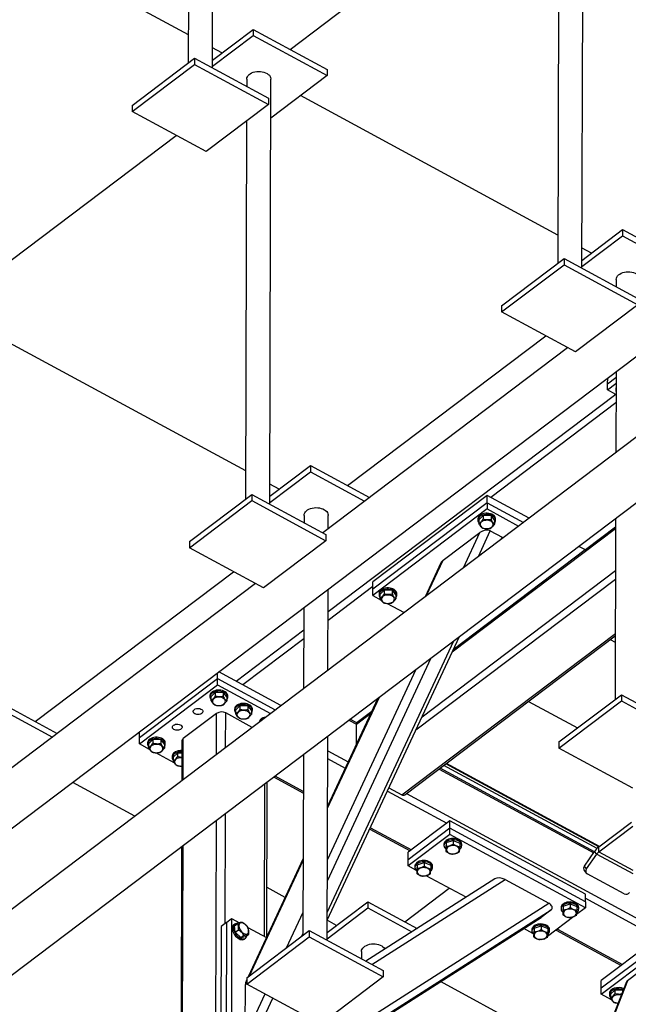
# Model space of a CAD drawing. Header units: millimetres. Extents: x 0 to 841, y 0 to 594.
# Tile 109 of 190: x 633 to 655, y 287 to 322. Entities that reach past the tile are written whole.
import ezdxf

# ---------------------------------------------------------------- set-up
doc = ezdxf.new("R2010")
doc.units = ezdxf.units.MM
doc.layers.add('TRAIT-FORT', color=4, linetype='Continuous', lineweight=25)

msp = doc.modelspace()

# ---------------------------------------------------------------- linework, layer by layer
at = {"layer": 'TRAIT-FORT', "color": 4, "linetype": 'Continuous', "lineweight": 25}
for p, q in [((615.57, 279.961), (731.293, 367.381)), ((734.146, 366.677), (618.422, 279.257)), ((619.542, 277.775), (735.265, 365.195)), ((639.345, 335.159), (639.306, 320.281)), ((640.162, 320.105), (640.202, 335.157)), ((652.44, 328.064), (652.401, 313.186)), ((653.258, 313.01), (653.297, 328.062)), ((642.913, 320.761), (651.593, 327.319)), ((639.308, 321.279), (630.189, 326.22)), ((640.162, 320.163), (641.602, 321.251)), ((640.163, 320.383), (641.603, 321.471)), ((641.603, 321.471), (641.602, 321.251)), ((641.602, 321.251), (644.222, 319.832)), ((641.603, 321.471), (644.222, 320.052)), ((640.497, 320.635), (640.164, 320.815)), ((637.314, 318.558), (639.527, 320.229)), ((637.315, 318.777), (639.527, 320.449)), ((639.527, 320.449), (639.527, 320.229)), ((639.527, 320.449), (642.146, 319.03)), ((639.527, 320.229), (642.146, 318.81)), ((644.222, 320.052), (644.222, 319.832)), ((641.377, 319.707), (641.376, 319.447)), ((642.195, 304.653), (642.234, 319.705)), ((644.222, 319.832), (642.231, 318.328)), ((642.146, 318.81), (639.933, 317.139)), ((642.146, 319.03), (642.146, 318.81)), ((652.404, 314.184), (643.285, 319.125)), ((637.315, 318.777), (637.314, 318.558)), ((639.933, 317.139), (637.314, 318.558)), ((641.373, 318.226), (641.338, 304.829)), ((631.85, 312.404), (638.876, 317.712)), ((653.258, 313.288), (654.698, 314.376)), ((654.698, 314.376), (654.698, 314.156)), ((654.698, 314.376), (656.786, 313.245)), ((653.258, 313.068), (654.698, 314.156)), ((654.698, 314.156), (656.617, 313.117)), ((653.592, 313.54), (653.26, 313.72)), ((650.41, 311.682), (652.623, 313.354)), ((652.623, 313.354), (652.622, 313.134)), ((652.623, 313.354), (655.242, 311.935)), ((650.41, 311.463), (652.622, 313.134)), ((652.622, 313.134), (655.241, 311.715)), ((654.472, 312.612), (654.472, 312.352)), ((650.41, 311.682), (650.41, 311.463)), ((655.241, 311.715), (653.029, 310.044)), ((653.029, 310.044), (650.41, 311.463)), ((641.341, 305.827), (632.222, 310.767)), ((644.945, 305.309), (651.971, 310.617)), ((652.749, 310.195), (644.068, 303.637)), ((654.167, 308.917), (654.463, 309.14)), ((654.167, 308.917), (654.168, 309.118)), ((654.464, 309.342), (654.456, 306.478)), ((654.167, 308.697), (654.463, 308.921)), ((654.167, 308.697), (654.167, 308.917)), ((654.462, 308.537), (654.167, 308.697)), ((654.456, 308.729), (654.456, 308.685)), ((654.457, 308.539), (644.258, 300.834)), ((654.461, 308.241), (650.029, 304.893)), ((642.195, 304.931), (643.635, 306.019)), ((643.635, 306.019), (643.635, 305.799)), ((643.635, 306.019), (645.723, 304.888)), ((642.195, 304.711), (643.635, 305.799)), ((643.635, 305.799), (645.554, 304.759)), ((642.529, 305.183), (642.197, 305.363)), ((639.347, 303.325), (641.56, 304.997)), ((641.56, 304.997), (641.559, 304.777)), ((641.56, 304.997), (644.179, 303.578)), ((649.898, 304.964), (645.842, 301.899)), ((649.897, 304.7), (649.898, 304.964)), ((651.385, 304.158), (649.898, 304.964)), ((639.347, 303.106), (641.559, 304.777)), ((641.559, 304.777), (644.178, 303.358)), ((649.897, 304.7), (645.841, 301.636)), ((649.897, 304.7), (649.897, 304.481)), ((649.897, 304.7), (651.182, 304.004)), ((643.409, 304.255), (643.409, 303.995)), ((644.265, 303.786), (644.267, 304.253)), ((649.897, 304.481), (645.84, 301.416)), ((649.602, 304.096), (649.755, 304.246)), ((649.755, 304.246), (649.755, 304.114)), ((650.035, 304.236), (649.755, 304.246)), ((649.897, 304.481), (651.012, 303.876)), ((650.035, 304.236), (650.035, 304.104)), ((650.035, 304.236), (650.162, 304.076)), ((649.568, 304.131), (649.568, 304.087)), ((649.602, 304.096), (649.602, 303.964)), ((650.162, 304.076), (650.162, 303.944)), ((650.196, 304.085), (650.196, 304.129)), ((654.449, 303.839), (653.377, 303.029)), ((654.45, 304.146), (654.433, 297.734)), ((644.179, 303.578), (644.178, 303.358)), ((648.333, 302.662), (649.641, 303.65)), ((648.661, 299.423), (654.449, 303.795)), ((649.059, 302.4), (649.641, 303.65)), ((649.59, 302.802), (650.009, 303.702)), ((650.009, 303.702), (650.424, 303.477)), ((650.391, 303.407), (650.424, 303.477)), ((639.347, 303.325), (639.347, 303.106)), ((644.178, 303.358), (641.966, 301.687)), ((653.377, 303.029), (653.141, 303.157)), ((641.966, 301.687), (639.347, 303.106)), ((653.376, 303.029), (648.694, 299.493)), ((648.26, 302.577), (647.699, 301.373)), ((647.751, 301.412), (648.333, 302.662)), ((633.882, 296.952), (640.908, 302.26)), ((647.589, 297.123), (654.445, 302.302)), ((641.686, 301.838), (633.005, 295.28)), ((645.841, 301.729), (644.257, 300.532)), ((645.841, 301.636), (645.842, 301.899)), ((647.373, 296.658), (654.445, 302)), ((644.252, 298.77), (644.26, 301.634)), ((645.84, 301.416), (645.841, 301.636)), ((645.84, 301.416), (646.137, 301.255)), ((646.065, 301.484), (646.064, 301.44)), ((646.099, 301.449), (646.098, 301.318)), ((646.099, 301.449), (646.252, 301.599)), ((646.252, 301.599), (646.252, 301.468)), ((646.532, 301.589), (646.252, 301.599)), ((646.532, 301.589), (646.532, 301.458)), ((646.532, 301.589), (646.659, 301.429)), ((646.659, 301.429), (646.658, 301.298)), ((646.693, 301.439), (646.693, 301.482)), ((646.355, 301.137), (646.956, 300.812)), ((643.401, 300.985), (643.393, 298.121)), ((643.399, 300.186), (641.002, 298.375)), ((646.874, 294.356), (654.44, 300.071)), ((646.978, 294.351), (654.439, 299.987)), ((643.398, 299.884), (641.234, 298.249)), ((644.229, 289.911), (648.913, 299.963)), ((644.23, 290.184), (648.718, 299.815)), ((654.262, 299.853), (654.439, 299.758)), ((644.233, 291.305), (647.916, 299.21)), ((640.338, 298.47), (640.339, 298.672)), ((642.59, 297.514), (640.387, 298.708)), ((644.235, 292.048), (647.385, 298.808)), ((637.572, 296.161), (640.338, 298.25)), ((637.573, 296.381), (640.338, 298.47)), ((640.338, 298.25), (640.338, 298.47)), ((640.338, 298.47), (642.387, 297.36)), ((640.338, 298.25), (642.217, 297.232)), ((640.109, 297.83), (640.262, 297.98)), ((640.262, 297.98), (640.261, 297.849)), ((640.542, 297.97), (640.262, 297.98)), ((640.542, 297.97), (640.541, 297.839)), ((640.542, 297.97), (640.669, 297.81)), ((652.442, 296.23), (654.655, 297.902)), ((654.655, 297.902), (654.655, 297.682)), ((654.655, 297.902), (657.274, 296.483)), ((632.572, 297.662), (634.66, 296.53)), ((640.074, 297.865), (640.074, 297.821)), ((640.109, 297.83), (640.108, 297.699)), ((640.669, 297.81), (640.668, 297.678)), ((640.703, 297.819), (640.703, 297.863)), ((644.239, 293.877), (646.077, 297.82)), ((646.025, 297.781), (644.24, 293.949)), ((651.364, 297.664), (653.097, 296.725)), ((652.442, 296.011), (654.655, 297.682)), ((654.655, 297.682), (657.274, 296.263)), ((632.572, 297.442), (634.491, 296.402)), ((640.309, 297.238), (639.129, 296.346)), ((640.305, 295.788), (640.309, 297.238)), ((640.628, 296.032), (640.631, 297.254)), ((641.572, 296.745), (640.631, 297.254)), ((640.947, 297.392), (640.947, 297.348)), ((640.982, 297.357), (640.981, 297.226)), ((640.982, 297.357), (641.135, 297.507)), ((641.135, 297.507), (641.134, 297.376)), ((641.415, 297.497), (641.135, 297.507)), ((641.415, 297.497), (641.414, 297.366)), ((641.415, 297.497), (641.542, 297.337)), ((641.542, 297.337), (641.541, 297.205)), ((641.576, 297.346), (641.576, 297.39)), ((645.264, 296.856), (645.774, 297.242)), ((645.806, 297.311), (645.291, 296.922)), ((644.994, 297.002), (645.264, 296.856)), ((645.274, 296.902), (645.034, 297.032)), ((645.262, 296.143), (645.264, 296.856)), ((637.573, 296.381), (637.573, 296.582)), ((637.572, 296.161), (637.573, 296.381)), ((637.935, 295.965), (637.572, 296.161)), ((637.862, 296.194), (637.862, 296.15)), ((637.896, 296.159), (638.049, 296.309)), ((637.896, 296.159), (637.896, 296.027)), ((638.049, 296.309), (638.049, 296.177)), ((638.329, 296.299), (638.049, 296.309)), ((638.329, 296.299), (638.329, 296.167)), ((638.329, 296.299), (638.456, 296.139)), ((638.456, 296.139), (638.456, 296.007)), ((638.49, 296.148), (638.49, 296.192)), ((639.075, 296.252), (639.071, 294.856)), ((639.125, 294.896), (639.129, 296.346)), ((644.227, 289.2), (644.246, 296.437)), ((652.442, 296.23), (652.442, 296.011)), ((638.808, 295.492), (638.152, 295.847)), ((638.769, 295.686), (638.922, 295.836)), ((638.922, 295.836), (638.922, 295.704)), ((639.074, 295.83), (638.922, 295.836)), ((643.387, 295.789), (643.37, 289.377)), ((644.245, 295.913), (644.971, 295.519)), ((655.061, 294.592), (652.442, 296.011)), ((638.735, 295.721), (638.735, 295.677)), ((638.769, 295.686), (638.769, 295.554)), ((644.244, 295.637), (644.868, 295.299)), ((653.853, 292.509), (648.43, 295.447)), ((653.879, 292.528), (648.455, 295.467)), ((639.073, 295.348), (639.025, 295.374)), ((648.193, 295.269), (653.672, 292.301)), ((653.698, 292.338), (648.233, 295.299)), ((653.792, 292.454), (648.362, 295.396)), ((637.414, 293.604), (635.21, 294.797)), ((642.009, 289.335), (642.023, 294.758)), ((642.09, 289.337), (642.105, 294.82)), ((642.326, 294.987), (643.384, 294.414)), ((642.375, 295.024), (643.384, 294.477)), ((646.363, 294.49), (648.466, 293.35)), ((646.416, 294.604), (646.874, 294.356)), ((647.04, 294.398), (656.165, 289.454)), ((640.611, 289.793), (640.622, 293.699)), ((644.24, 294.013), (644.263, 294)), ((644.24, 293.95), (644.24, 293.95)), ((640.275, 284.234), (640.299, 293.456)), ((648.577, 293.433), (647.102, 292.319)), ((648.576, 293.17), (648.577, 293.433)), ((653.378, 290.832), (648.577, 293.433)), ((653.854, 292.509), (655.016, 293.387)), ((645.734, 293.141), (647.164, 292.366)), ((645.757, 293.191), (647.212, 292.403)), ((648.576, 293.17), (647.101, 292.056)), ((648.576, 292.95), (648.576, 293.17)), ((653.378, 290.568), (648.576, 293.17)), ((653.854, 292.334), (655.054, 293.24)), ((648.576, 292.95), (647.1, 291.836)), ((648.447, 292.66), (648.431, 292.481)), ((648.447, 292.66), (648.446, 292.528)), ((648.447, 292.66), (648.697, 292.741)), ((653.377, 290.349), (648.576, 292.95)), ((648.697, 292.741), (648.696, 292.609)), ((648.697, 292.741), (648.932, 292.643)), ((648.932, 292.643), (648.931, 292.511)), ((639.065, 292.524), (639.041, 283.249)), ((639.095, 283.343), (639.119, 292.564)), ((647.101, 292.056), (647.102, 292.319)), ((648.367, 292.607), (648.367, 292.563)), ((648.431, 292.481), (648.431, 292.349)), ((648.996, 292.561), (648.996, 292.605)), ((653.341, 291.824), (653.707, 292.351)), ((653.78, 292.254), (653.707, 292.351)), ((653.854, 292.334), (653.854, 292.509)), ((653.854, 292.334), (655.055, 291.683)), ((643.378, 292.1), (641.424, 287.906)), ((641.475, 287.945), (643.377, 292.027)), ((647.1, 291.836), (647.101, 292.056)), ((647.414, 291.88), (647.664, 291.961)), ((647.664, 291.961), (647.664, 291.829)), ((647.664, 291.961), (647.899, 291.863)), ((653.414, 291.728), (653.78, 292.254)), ((653.78, 292.254), (655.055, 291.564)), ((647.37, 291.69), (647.1, 291.836)), ((647.335, 291.827), (647.335, 291.783)), ((647.414, 291.88), (647.399, 291.701)), ((647.399, 291.701), (647.399, 291.569)), ((647.414, 291.88), (647.414, 291.748)), ((647.899, 291.863), (647.899, 291.731)), ((647.963, 291.781), (647.963, 291.825)), ((653.336, 291.679), (653.41, 291.582)), ((653.414, 291.728), (653.341, 291.824)), ((650.163, 291.373), (645.594, 288.46)), ((645.81, 288.343), (650.53, 291.353)), ((649.149, 290.726), (647.74, 291.49)), ((650.53, 291.353), (652.078, 290.514)), ((654.753, 290.844), (653.443, 291.553)), ((642.735, 290.721), (642.095, 291.067)), ((646.977, 289.857), (648.554, 291.048)), ((644.228, 289.479), (645.668, 290.567)), ((645.668, 290.567), (645.667, 290.347)), ((645.668, 290.567), (647.415, 289.62)), ((653.378, 290.568), (653.377, 290.349)), ((653.378, 290.568), (653.378, 290.832)), ((653.378, 290.689), (655.952, 289.294)), ((642.651, 284.215), (652.16, 290.279)), ((642.652, 284.504), (652.078, 290.514)), ((644.227, 289.259), (645.667, 290.347)), ((645.667, 290.347), (647.228, 289.501)), ((652.16, 290.279), (651.81, 290.014)), ((652.514, 290.36), (652.514, 290.316)), ((652.593, 290.413), (652.578, 290.234)), ((652.578, 290.234), (652.578, 290.103)), ((652.593, 290.413), (652.844, 290.494)), ((652.593, 290.413), (652.593, 290.282)), ((652.844, 290.494), (652.843, 290.362)), ((652.844, 290.494), (653.078, 290.396)), ((653.377, 290.349), (653.066, 290.114)), ((653.078, 290.396), (653.078, 290.264)), ((653.143, 290.314), (653.143, 290.358)), ((640.657, 289.828), (640.842, 289.968)), ((640.842, 289.968), (640.829, 285.135)), ((640.842, 289.968), (641.117, 289.818)), ((642.651, 284.174), (651.81, 290.014)), ((642.651, 284.173), (651.8, 290.007)), ((642.783, 288.933), (643.373, 290.198)), ((644.562, 289.731), (644.229, 289.911)), ((652.969, 290.04), (652.034, 289.334)), ((656.708, 289.865), (653.943, 287.776)), ((640.473, 289.689), (640.46, 284.857)), ((640.657, 289.828), (640.473, 289.689)), ((640.657, 289.828), (640.645, 284.996)), ((640.95, 289.775), (640.913, 289.747)), ((640.943, 289.715), (641.053, 289.798)), ((640.969, 289.487), (640.943, 289.715)), ((640.969, 289.487), (641.079, 289.57)), ((641.38, 287.873), (643.592, 289.544)), ((641.412, 289.659), (642.073, 289.3)), ((643.592, 289.544), (643.592, 289.325)), ((643.592, 289.544), (646.211, 288.126)), ((651.517, 289.443), (651.192, 289.619)), ((651.482, 289.58), (651.482, 289.536)), ((651.561, 289.633), (651.546, 289.454)), ((651.561, 289.633), (651.811, 289.714)), ((651.561, 289.633), (651.561, 289.502)), ((651.811, 289.714), (651.811, 289.582)), ((651.811, 289.714), (652.046, 289.616)), ((652.046, 289.616), (652.046, 289.484)), ((652.11, 289.534), (652.11, 289.578)), ((652.337, 289.563), (654.65, 288.31)), ((652.386, 289.6), (654.699, 288.347)), ((653.942, 287.512), (656.708, 289.601)), ((641.166, 289.296), (640.969, 289.487)), ((641.166, 289.296), (641.276, 289.379)), ((641.166, 289.296), (641.337, 289.333)), ((641.292, 289.245), (641.329, 289.273)), ((641.337, 289.333), (641.447, 289.417)), ((641.379, 287.653), (643.592, 289.325)), ((643.315, 289.335), (643.371, 289.455)), ((643.592, 289.325), (646.211, 287.906)), ((651.546, 289.454), (651.545, 289.323)), ((651.902, 289.234), (651.887, 289.243)), ((651.936, 289.26), (651.902, 289.234)), ((653.941, 287.292), (656.707, 289.382)), ((645.442, 288.803), (645.441, 288.543)), ((656.124, 288.717), (654.871, 287.77)), ((646.211, 288.126), (646.211, 287.906)), ((641.379, 287.811), (641.351, 287.751)), ((641.38, 287.873), (641.379, 287.653)), ((646.211, 287.906), (643.998, 286.234)), ((654.871, 287.77), (650.648, 277.064)), ((653.942, 287.512), (653.943, 287.776)), ((641.323, 285.799), (641.327, 287.628)), ((641.327, 287.628), (641.379, 287.739)), ((643.998, 286.234), (641.379, 287.653)), ((653.679, 284.791), (648.241, 287.738)), ((654.837, 287.727), (650.623, 277.046)), ((653.941, 287.292), (653.942, 287.512)), ((654.265, 287.29), (654.418, 287.44)), ((654.418, 287.44), (654.418, 287.309)), ((654.698, 287.43), (654.418, 287.44)), ((654.698, 287.43), (654.698, 287.376)), ((654.698, 287.43), (654.712, 287.412)), ((641.323, 285.799), (642.024, 287.304)), ((641.497, 285.433), (642.299, 287.155)), ((654.304, 287.096), (653.941, 287.292)), ((654.231, 287.325), (654.231, 287.281)), ((654.265, 287.29), (654.265, 287.159)), ((654.538, 286.969), (654.521, 286.978))]:
    msp.add_line(p, q, dxfattribs=at)
at = {"layer": 'TRAIT-FORT', "color": 4, "linetype": 'Continuous', "lineweight": 25, "flags": 128}
for points in [[(641.377, 319.707), (641.377, 319.71), (641.383, 319.752), (641.399, 319.792), (641.424, 319.831), (641.458, 319.867), (641.5, 319.899), (641.55, 319.926), (641.605, 319.949), (641.666, 319.965), (641.729, 319.976), (641.794, 319.98), (641.86, 319.978), (641.924, 319.969), (641.986, 319.954), (642.043, 319.934), (642.095, 319.908), (642.14, 319.877), (642.177, 319.843), (642.205, 319.805), (642.224, 319.765), (642.233, 319.723), (642.234, 319.705)], [(654.472, 312.612), (654.472, 312.615), (654.478, 312.657), (654.494, 312.697), (654.519, 312.736), (654.553, 312.772), (654.596, 312.804), (654.645, 312.831), (654.701, 312.854), (654.761, 312.87), (654.824, 312.881), (654.89, 312.885), (654.955, 312.883), (655.019, 312.874), (655.081, 312.86), (655.138, 312.839), (655.19, 312.813), (655.235, 312.782), (655.272, 312.748), (655.3, 312.71), (655.319, 312.67), (655.329, 312.628), (655.33, 312.61)], [(643.409, 304.255), (643.41, 304.258), (643.415, 304.3), (643.431, 304.34), (643.456, 304.379), (643.49, 304.415), (643.533, 304.447), (643.582, 304.474), (643.638, 304.496), (643.698, 304.513), (643.761, 304.524), (643.827, 304.528), (643.892, 304.526), (643.957, 304.517), (644.018, 304.502), (644.075, 304.482), (644.127, 304.456), (644.172, 304.425), (644.209, 304.391), (644.237, 304.353), (644.256, 304.313), (644.266, 304.271), (644.267, 304.253)], [(649.738, 304.309), (649.69, 304.289), (649.649, 304.265), (649.615, 304.236), (649.59, 304.204), (649.574, 304.17), (649.568, 304.134), (649.568, 304.131)], [(649.738, 304.265), (649.69, 304.245), (649.649, 304.221), (649.615, 304.192), (649.59, 304.16), (649.574, 304.126), (649.568, 304.09), (649.572, 304.054), (649.586, 304.019), (649.602, 303.995)], [(650.196, 304.129), (650.196, 304.144), (650.186, 304.179), (650.168, 304.213), (650.14, 304.245), (650.103, 304.272), (650.06, 304.295), (650.011, 304.313), (649.957, 304.325), (649.902, 304.33), (649.845, 304.329), (649.79, 304.322), (649.738, 304.309)], [(650.162, 303.994), (650.163, 303.995), (650.183, 304.028), (650.194, 304.064), (650.195, 304.1), (650.186, 304.135), (650.167, 304.169), (650.139, 304.201), (650.103, 304.228), (650.06, 304.251), (650.011, 304.269), (649.957, 304.281), (649.902, 304.286), (649.845, 304.285), (649.79, 304.278), (649.738, 304.265)], [(649.688, 304.013), (649.666, 303.985), (649.654, 303.956), (649.651, 303.925), (649.659, 303.894), (649.676, 303.866), (649.702, 303.84), (649.736, 303.818), (649.777, 303.801), (649.822, 303.79), (649.869, 303.785), (649.917, 303.786), (649.964, 303.794), (650.007, 303.808), (650.044, 303.827), (650.075, 303.851), (650.097, 303.879), (650.109, 303.908), (650.112, 303.939), (650.105, 303.97), (650.087, 303.998), (650.061, 304.024), (650.027, 304.046), (649.987, 304.063), (649.942, 304.074), (649.894, 304.079), (649.846, 304.078), (649.799, 304.07), (649.756, 304.056), (649.719, 304.037), (649.688, 304.013)], [(646.235, 301.662), (646.187, 301.643), (646.146, 301.618), (646.112, 301.59), (646.087, 301.558), (646.071, 301.523), (646.065, 301.487), (646.065, 301.484)], [(646.235, 301.618), (646.187, 301.599), (646.146, 301.575), (646.112, 301.546), (646.086, 301.514), (646.071, 301.479), (646.065, 301.443), (646.069, 301.407), (646.083, 301.372), (646.098, 301.349)], [(646.185, 301.366), (646.163, 301.339), (646.151, 301.309), (646.148, 301.278), (646.155, 301.248), (646.173, 301.219), (646.199, 301.193), (646.233, 301.171), (646.273, 301.154), (646.318, 301.143), (646.366, 301.138), (646.414, 301.14), (646.461, 301.148), (646.504, 301.162), (646.541, 301.181), (646.572, 301.205), (646.594, 301.232), (646.606, 301.262), (646.609, 301.293), (646.601, 301.323), (646.584, 301.352), (646.558, 301.378), (646.524, 301.4), (646.483, 301.417), (646.438, 301.428), (646.391, 301.433), (646.343, 301.431), (646.296, 301.424), (646.253, 301.41), (646.215, 301.39), (646.185, 301.366)], [(646.693, 301.482), (646.692, 301.497), (646.683, 301.533), (646.664, 301.567), (646.636, 301.598), (646.6, 301.626), (646.557, 301.649), (646.507, 301.666), (646.454, 301.678), (646.398, 301.684), (646.342, 301.683), (646.287, 301.676), (646.235, 301.662)], [(646.659, 301.347), (646.659, 301.349), (646.68, 301.382), (646.691, 301.417), (646.692, 301.453), (646.683, 301.489), (646.664, 301.523), (646.636, 301.554), (646.6, 301.582), (646.556, 301.605), (646.507, 301.623), (646.454, 301.634), (646.398, 301.64), (646.342, 301.639), (646.287, 301.632), (646.235, 301.618)], [(640.245, 298.043), (640.197, 298.024), (640.156, 297.999), (640.122, 297.971), (640.096, 297.939), (640.08, 297.904), (640.074, 297.868), (640.074, 297.865)], [(640.244, 297.999), (640.197, 297.98), (640.156, 297.955), (640.122, 297.927), (640.096, 297.895), (640.08, 297.86), (640.074, 297.824), (640.078, 297.788), (640.092, 297.753), (640.108, 297.73)], [(640.668, 297.728), (640.669, 297.729), (640.69, 297.763), (640.701, 297.798), (640.702, 297.834), (640.693, 297.87), (640.674, 297.904), (640.646, 297.935), (640.61, 297.963), (640.566, 297.986), (640.517, 298.003), (640.464, 298.015), (640.408, 298.021), (640.352, 298.02), (640.297, 298.013), (640.244, 297.999)], [(640.703, 297.863), (640.702, 297.878), (640.693, 297.914), (640.674, 297.948), (640.646, 297.979), (640.61, 298.007), (640.566, 298.03), (640.517, 298.047), (640.464, 298.059), (640.408, 298.065), (640.352, 298.064), (640.297, 298.057), (640.245, 298.043)], [(640.195, 297.747), (640.173, 297.72), (640.16, 297.69), (640.158, 297.659), (640.165, 297.629), (640.182, 297.6), (640.209, 297.574), (640.243, 297.552), (640.283, 297.535), (640.328, 297.524), (640.376, 297.519), (640.424, 297.521), (640.47, 297.529), (640.513, 297.542), (640.551, 297.562), (640.581, 297.586), (640.603, 297.613), (640.616, 297.643), (640.619, 297.674), (640.611, 297.704), (640.594, 297.733), (640.568, 297.759), (640.534, 297.781), (640.493, 297.798), (640.448, 297.809), (640.401, 297.814), (640.352, 297.812), (640.306, 297.804), (640.263, 297.791), (640.225, 297.771), (640.195, 297.747)], [(641.118, 297.57), (641.07, 297.551), (641.029, 297.526), (640.995, 297.498), (640.969, 297.466), (640.953, 297.431), (640.947, 297.395), (640.947, 297.392)], [(641.117, 297.526), (641.07, 297.507), (641.029, 297.482), (640.995, 297.454), (640.969, 297.422), (640.953, 297.387), (640.947, 297.351), (640.951, 297.315), (640.965, 297.28), (640.981, 297.257)], [(641.541, 297.255), (641.542, 297.256), (641.563, 297.29), (641.574, 297.325), (641.575, 297.361), (641.566, 297.397), (641.547, 297.431), (641.519, 297.462), (641.483, 297.49), (641.439, 297.513), (641.39, 297.53), (641.337, 297.542), (641.281, 297.548), (641.225, 297.547), (641.17, 297.54), (641.117, 297.526)], [(641.576, 297.39), (641.575, 297.405), (641.566, 297.441), (641.547, 297.475), (641.519, 297.506), (641.483, 297.534), (641.439, 297.557), (641.39, 297.574), (641.337, 297.586), (641.281, 297.592), (641.225, 297.591), (641.17, 297.584), (641.118, 297.57)], [(639.52, 297.378), (639.552, 297.397), (639.59, 297.409), (639.631, 297.416), (639.674, 297.416), (639.716, 297.408), (639.753, 297.395), (639.784, 297.376), (639.807, 297.352), (639.82, 297.326), (639.822, 297.299), (639.814, 297.272), (639.795, 297.247), (639.767, 297.226), (639.732, 297.21), (639.692, 297.2), (639.649, 297.197), (639.607, 297.201), (639.567, 297.212), (639.533, 297.228), (639.505, 297.249), (639.488, 297.274), (639.48, 297.302), (639.483, 297.329), (639.497, 297.355), (639.52, 297.378)], [(641.068, 297.274), (641.046, 297.247), (641.033, 297.217), (641.031, 297.186), (641.038, 297.156), (641.055, 297.127), (641.082, 297.101), (641.116, 297.079), (641.156, 297.062), (641.201, 297.051), (641.249, 297.046), (641.297, 297.048), (641.343, 297.056), (641.386, 297.069), (641.424, 297.089), (641.454, 297.113), (641.476, 297.14), (641.489, 297.17), (641.492, 297.201), (641.484, 297.231), (641.467, 297.26), (641.441, 297.286), (641.407, 297.308), (641.366, 297.325), (641.321, 297.336), (641.274, 297.341), (641.225, 297.339), (641.179, 297.331), (641.136, 297.318), (641.098, 297.298), (641.068, 297.274)], [(638.783, 296.821), (638.814, 296.839), (638.852, 296.852), (638.894, 296.859), (638.937, 296.858), (638.978, 296.851), (639.016, 296.838), (639.047, 296.819), (639.069, 296.795), (639.082, 296.769), (639.085, 296.742), (639.076, 296.715), (639.057, 296.69), (639.03, 296.669), (638.995, 296.653), (638.955, 296.643), (638.912, 296.64), (638.869, 296.644), (638.829, 296.654), (638.795, 296.671), (638.768, 296.692), (638.75, 296.717), (638.742, 296.744), (638.746, 296.772), (638.759, 296.798), (638.783, 296.821)], [(641.991, 297.097), (641.943, 297.078), (641.902, 297.053), (641.868, 297.025), (641.842, 296.993), (641.827, 296.958), (641.821, 296.933)], [(642.06, 297.114), (642.043, 297.111), (641.991, 297.097)], [(638.032, 296.372), (637.984, 296.352), (637.943, 296.328), (637.909, 296.299), (637.884, 296.267), (637.868, 296.233), (637.862, 296.197), (637.862, 296.194)], [(638.032, 296.328), (637.984, 296.308), (637.943, 296.284), (637.909, 296.255), (637.884, 296.223), (637.868, 296.189), (637.862, 296.153), (637.866, 296.117), (637.88, 296.082), (637.896, 296.058)], [(637.982, 296.076), (637.96, 296.048), (637.948, 296.019), (637.945, 295.988), (637.953, 295.957), (637.97, 295.929), (637.996, 295.903), (638.03, 295.881), (638.07, 295.864), (638.115, 295.853), (638.163, 295.848), (638.211, 295.849), (638.258, 295.857), (638.301, 295.871), (638.338, 295.89), (638.369, 295.914), (638.391, 295.942), (638.403, 295.971), (638.406, 296.002), (638.399, 296.033), (638.381, 296.061), (638.355, 296.087), (638.321, 296.109), (638.281, 296.126), (638.236, 296.137), (638.188, 296.142), (638.14, 296.141), (638.093, 296.133), (638.05, 296.119), (638.013, 296.1), (637.982, 296.076)], [(638.49, 296.192), (638.49, 296.207), (638.48, 296.242), (638.462, 296.276), (638.434, 296.308), (638.397, 296.335), (638.354, 296.358), (638.305, 296.376), (638.251, 296.388), (638.196, 296.393), (638.139, 296.392), (638.084, 296.385), (638.032, 296.372)], [(638.456, 296.057), (638.457, 296.058), (638.477, 296.091), (638.488, 296.127), (638.489, 296.163), (638.48, 296.198), (638.461, 296.232), (638.433, 296.264), (638.397, 296.291), (638.354, 296.314), (638.305, 296.332), (638.251, 296.344), (638.196, 296.349), (638.139, 296.348), (638.084, 296.341), (638.032, 296.328)], [(638.905, 295.899), (638.857, 295.879), (638.816, 295.855), (638.782, 295.826), (638.757, 295.794), (638.741, 295.76), (638.735, 295.724), (638.735, 295.721)], [(638.905, 295.855), (638.857, 295.835), (638.816, 295.811), (638.782, 295.782), (638.757, 295.75), (638.741, 295.716), (638.735, 295.68), (638.739, 295.644), (638.753, 295.609), (638.769, 295.585)], [(638.855, 295.603), (638.833, 295.575), (638.821, 295.546), (638.818, 295.515), (638.826, 295.484), (638.843, 295.456), (638.869, 295.43), (638.903, 295.408), (638.943, 295.391), (638.988, 295.38), (639.036, 295.375), (639.073, 295.375)], [(648.961, 292.697), (648.931, 292.728), (648.893, 292.754), (648.848, 292.776), (648.797, 292.792), (648.743, 292.803), (648.687, 292.807), (648.631, 292.804), (648.576, 292.795), (648.525, 292.78), (648.479, 292.76), (648.439, 292.734), (648.408, 292.704), (648.384, 292.672), (648.371, 292.637), (648.367, 292.607)], [(648.961, 292.653), (648.931, 292.684), (648.892, 292.71), (648.847, 292.732), (648.797, 292.748), (648.743, 292.759), (648.687, 292.763), (648.631, 292.76), (648.576, 292.751), (648.525, 292.736), (648.479, 292.716), (648.439, 292.69), (648.407, 292.661), (648.384, 292.628), (648.371, 292.593), (648.367, 292.557), (648.374, 292.521), (648.39, 292.486), (648.416, 292.454), (648.431, 292.441)], [(648.807, 292.531), (648.764, 292.546), (648.718, 292.554), (648.669, 292.555), (648.622, 292.551), (648.577, 292.54), (648.536, 292.523), (648.502, 292.501), (648.476, 292.476), (648.458, 292.447), (648.451, 292.416), (648.453, 292.386), (648.466, 292.356), (648.487, 292.328), (648.518, 292.304), (648.555, 292.285), (648.598, 292.27), (648.645, 292.262), (648.693, 292.261), (648.74, 292.265), (648.786, 292.276), (648.826, 292.293), (648.86, 292.315), (648.887, 292.34), (648.904, 292.369), (648.911, 292.4), (648.909, 292.43), (648.897, 292.46), (648.875, 292.488), (648.845, 292.512), (648.807, 292.531)], [(647.928, 291.917), (647.898, 291.948), (647.86, 291.974), (647.815, 291.996), (647.765, 292.012), (647.711, 292.023), (647.655, 292.027), (647.598, 292.024), (647.544, 292.015), (647.493, 292), (647.446, 291.98), (647.407, 291.954), (647.375, 291.924), (647.352, 291.892), (647.338, 291.857), (647.335, 291.827)], [(647.928, 291.873), (647.898, 291.904), (647.86, 291.93), (647.815, 291.952), (647.765, 291.968), (647.71, 291.979), (647.654, 291.983), (647.598, 291.98), (647.544, 291.971), (647.493, 291.956), (647.446, 291.936), (647.407, 291.91), (647.375, 291.881), (647.352, 291.848), (647.338, 291.813), (647.335, 291.777), (647.341, 291.741), (647.358, 291.706), (647.384, 291.674), (647.399, 291.661)], [(647.775, 291.751), (647.732, 291.766), (647.685, 291.774), (647.637, 291.775), (647.589, 291.771), (647.544, 291.76), (647.504, 291.743), (647.47, 291.721), (647.443, 291.696), (647.426, 291.667), (647.418, 291.636), (647.421, 291.606), (647.433, 291.576), (647.455, 291.548), (647.485, 291.524), (647.523, 291.505), (647.566, 291.49), (647.612, 291.482), (647.66, 291.481), (647.708, 291.485), (647.753, 291.496), (647.793, 291.513), (647.828, 291.535), (647.854, 291.56), (647.871, 291.589), (647.879, 291.62), (647.877, 291.65), (647.864, 291.68), (647.842, 291.708), (647.812, 291.732), (647.775, 291.751)], [(653.108, 290.451), (653.078, 290.481), (653.039, 290.508), (652.994, 290.529), (652.944, 290.546), (652.89, 290.556), (652.834, 290.56), (652.778, 290.557), (652.723, 290.548), (652.672, 290.534), (652.626, 290.513), (652.586, 290.487), (652.554, 290.458), (652.531, 290.425), (652.518, 290.39), (652.514, 290.36)], [(653.108, 290.407), (653.077, 290.437), (653.039, 290.464), (652.994, 290.485), (652.944, 290.502), (652.89, 290.512), (652.834, 290.516), (652.778, 290.513), (652.723, 290.505), (652.672, 290.49), (652.626, 290.469), (652.586, 290.443), (652.554, 290.414), (652.531, 290.381), (652.518, 290.346), (652.514, 290.31), (652.521, 290.274), (652.537, 290.24), (652.563, 290.208), (652.578, 290.194)], [(652.954, 290.285), (652.911, 290.299), (652.864, 290.307), (652.816, 290.309), (652.769, 290.304), (652.724, 290.293), (652.683, 290.276), (652.649, 290.255), (652.623, 290.229), (652.605, 290.2), (652.598, 290.17), (652.6, 290.139), (652.612, 290.109), (652.634, 290.081), (652.665, 290.057), (652.702, 290.038), (652.745, 290.024), (652.792, 290.016), (652.84, 290.014), (652.887, 290.019), (652.932, 290.03), (652.973, 290.046), (653.007, 290.068), (653.033, 290.094), (653.051, 290.122), (653.058, 290.153), (653.056, 290.184), (653.044, 290.214), (653.022, 290.241), (652.991, 290.265), (652.954, 290.285)], [(640.881, 289.709), (640.868, 289.674), (640.863, 289.634), (640.865, 289.59), (640.875, 289.542), (640.892, 289.493), (640.916, 289.444), (640.946, 289.397), (640.981, 289.353), (641.02, 289.313), (641.062, 289.28), (641.105, 289.253), (641.148, 289.234), (641.189, 289.224), (641.228, 289.222), (641.262, 289.229), (641.292, 289.245), (641.292, 289.245)], [(640.913, 289.747), (640.901, 289.736), (640.881, 289.709)], [(640.918, 289.737), (640.905, 289.702), (640.9, 289.662), (640.902, 289.618), (640.912, 289.57), (640.929, 289.521), (640.953, 289.472), (640.983, 289.425), (641.018, 289.381), (641.057, 289.341), (641.099, 289.308), (641.142, 289.281), (641.185, 289.262), (641.226, 289.252), (641.265, 289.25), (641.299, 289.257), (641.329, 289.273), (641.352, 289.297), (641.369, 289.328), (641.378, 289.364)], [(641.094, 289.694), (641.102, 289.654), (641.118, 289.612), (641.14, 289.57), (641.168, 289.531), (641.2, 289.495), (641.235, 289.465), (641.272, 289.442), (641.308, 289.427), (641.343, 289.42), (641.375, 289.422), (641.402, 289.433), (641.423, 289.452), (641.437, 289.479), (641.444, 289.511), (641.444, 289.549), (641.436, 289.589), (641.42, 289.631), (641.398, 289.673), (641.37, 289.712), (641.338, 289.748), (641.303, 289.778), (641.266, 289.801), (641.229, 289.816), (641.195, 289.823), (641.163, 289.821), (641.136, 289.81), (641.115, 289.791), (641.1, 289.764), (641.093, 289.732), (641.094, 289.694)], [(652.075, 289.671), (652.045, 289.701), (652.007, 289.728), (651.962, 289.749), (651.912, 289.766), (651.857, 289.776), (651.801, 289.78), (651.745, 289.777), (651.691, 289.768), (651.639, 289.754), (651.593, 289.733), (651.554, 289.707), (651.522, 289.678), (651.499, 289.645), (651.485, 289.61), (651.482, 289.58)], [(652.075, 289.627), (652.045, 289.657), (652.007, 289.684), (651.962, 289.705), (651.911, 289.722), (651.857, 289.732), (651.801, 289.736), (651.745, 289.733), (651.691, 289.725), (651.639, 289.71), (651.593, 289.689), (651.554, 289.663), (651.522, 289.634), (651.499, 289.601), (651.485, 289.566), (651.482, 289.53), (651.488, 289.494), (651.505, 289.46), (651.531, 289.428), (651.546, 289.414)], [(651.921, 289.505), (651.878, 289.519), (651.832, 289.527), (651.784, 289.529), (651.736, 289.524), (651.691, 289.513), (651.651, 289.496), (651.616, 289.475), (651.59, 289.449), (651.573, 289.42), (651.565, 289.39), (651.568, 289.359), (651.58, 289.329), (651.602, 289.301), (651.632, 289.277), (651.669, 289.258), (651.712, 289.244), (651.759, 289.236), (651.807, 289.234), (651.855, 289.239), (651.9, 289.25), (651.94, 289.266), (651.974, 289.288), (652.001, 289.314), (652.018, 289.342), (652.026, 289.373), (652.023, 289.404), (652.011, 289.434), (651.989, 289.461), (651.959, 289.485), (651.921, 289.505)], [(645.442, 288.803), (645.442, 288.806), (645.448, 288.847), (645.463, 288.888), (645.489, 288.927), (645.523, 288.963), (645.565, 288.995), (645.615, 289.022), (645.67, 289.044), (645.73, 289.061), (645.794, 289.072), (645.859, 289.076), (645.925, 289.074), (645.989, 289.065), (646.05, 289.05), (646.108, 289.03), (646.159, 289.004), (646.204, 288.973), (646.241, 288.938), (646.27, 288.901), (646.274, 288.893)], [(654.401, 287.503), (654.354, 287.484), (654.312, 287.459), (654.278, 287.431), (654.253, 287.398), (654.237, 287.364), (654.231, 287.328), (654.231, 287.325)], [(654.401, 287.459), (654.353, 287.44), (654.312, 287.415), (654.278, 287.387), (654.253, 287.354), (654.237, 287.32), (654.231, 287.284), (654.235, 287.248), (654.249, 287.213), (654.265, 287.19)], [(654.351, 287.207), (654.329, 287.18), (654.317, 287.15), (654.314, 287.119), (654.322, 287.089), (654.339, 287.06), (654.365, 287.034), (654.399, 287.012), (654.44, 286.995), (654.485, 286.984), (654.532, 286.979), (654.541, 286.979)]]:
    msp.add_lwpolyline(points, dxfattribs=at)
at = {"layer": 'TRAIT-FORT', "color": 4, "linetype": 'Continuous', "lineweight": 25}
for centre, radius, start, end in [((654.588, 308.729), 0.132, 162.4553, 179.7273), ((654.587, 308.685), 0.131, 162.4652, 197.2339), ((640.484, 296.97), 0.32, 62.7147, 123.2669), ((642.057, 296.798), 0.262, 109.3231, 144.8132), ((645.341, 296.862), 0.078, 129.9932, 184.4849), ((639.194, 296.246), 0.119, 123.1684, 177.1102), ((639.048, 295.449), 0.472, 86.8346, 107.6448), ((639.048, 295.405), 0.472, 86.8346, 107.6448), ((639.042, 295.378), 0.293, 83.9, 129.6739), ((646.93, 294.435), 0.0971, 234.9413, 299.5453), ((648.847, 292.56), 0.147, 304.4001, 39.4274), ((648.85, 292.603), 0.146, 0.8468, 40.5607), ((654.285, 291.96), 0.698, 128.1054, 145.9672), ((654.069, 292.059), 0.349, 128.1054, 145.9672), ((647.815, 291.78), 0.147, 304.4001, 39.4274), ((647.818, 291.823), 0.146, 0.8468, 40.5607), ((653.439, 291.748), 0.124, 142.2218, 214.168), ((653.504, 291.653), 0.117, 140.35, 238.629), ((654.815, 290.982), 0.151, 245.8155, 327.2317), ((652.994, 290.313), 0.147, 304.4001, 39.4274), ((652.997, 290.356), 0.146, 0.8468, 40.5607), ((641.026, 289.675), 0.124, 77.5028, 150.2055), ((651.961, 289.533), 0.147, 304.4001, 39.4274), ((651.965, 289.576), 0.146, 0.8468, 40.5607), ((654.544, 287.066), 0.46, 64.7539, 108.0495), ((654.544, 287.018), 0.463, 66.955, 107.9609), ((654.546, 286.961), 0.314, 70.4991, 128.3841)]:
    msp.add_arc(centre, radius, start, end, dxfattribs=at)
for centre, major_axis, ratio, start_param, end_param in [((649.816, 303.556), (0.257, 0.074), 0.614259, 0.558083, 2.128879), ((650.23, 303.331), (0.257, 0.074), 0.614259, 0.355808, 0.558083), ((648.508, 302.568), (0.257, 0.074), 0.614259, 2.128879, 2.650085), ((650.382, 291.242), (0.27, -0.066), 0.567683, 1.136934, 2.64362), ((651.931, 290.403), (0.27, -0.066), 0.567683, 5.849323, 7.42012), ((651.58, 290.138), (0.27, -0.066), 0.567683, 5.785213, 5.849323), ((655.008, 287.695), (0.177, -0.01), 0.632238, 2.499433, 2.934452), ((641.502, 287.534), (-0.082, 0.284), 0.544062, 0.558083, 1.079288)]:
    msp.add_ellipse(centre, major_axis=major_axis, ratio=ratio, start_param=start_param, end_param=end_param, dxfattribs=at)
for points, knots in [([(649.602, 303.964), (649.621, 303.977), (649.653, 303.997), (649.7, 304.044), (649.731, 304.082), (649.75, 304.107), (649.755, 304.114)], [0, 0, 0, 0, 0.385549, 0.637642, 0.896546, 1, 1, 1, 1]), ([(649.729, 303.804), (649.717, 303.813), (649.695, 303.832), (649.662, 303.87), (649.631, 303.915), (649.611, 303.948), (649.602, 303.964)], [0, 0, 0, 0, 0.264605, 0.534948, 0.765343, 1, 1, 1, 1]), ([(649.729, 303.804), (649.753, 303.798), (649.802, 303.787), (649.875, 303.781), (649.944, 303.783), (649.987, 303.79), (650.009, 303.794)], [0, 0, 0, 0, 0.264605, 0.534948, 0.765343, 1, 1, 1, 1]), ([(650.035, 304.104), (650.01, 304.1), (649.961, 304.092), (649.889, 304.091), (649.819, 304.099), (649.776, 304.109), (649.755, 304.114)], [0, 0, 0, 0, 0.264605, 0.534948, 0.765343, 1, 1, 1, 1]), ([(650.009, 303.794), (650.028, 303.806), (650.06, 303.827), (650.107, 303.874), (650.138, 303.912), (650.157, 303.937), (650.162, 303.944)], [0, 0, 0, 0, 0.385549, 0.637642, 0.896546, 1, 1, 1, 1]), ([(650.035, 304.104), (650.046, 304.085), (650.068, 304.048), (650.101, 304.002), (650.133, 303.968), (650.152, 303.952), (650.162, 303.944)], [0, 0, 0, 0, 0.264605, 0.534948, 0.765343, 1, 1, 1, 1]), ([(646.098, 301.318), (646.118, 301.33), (646.15, 301.351), (646.197, 301.398), (646.228, 301.436), (646.246, 301.461), (646.252, 301.468)], [0, 0, 0, 0, 0.385549, 0.637642, 0.896546, 1, 1, 1, 1]), ([(646.532, 301.458), (646.507, 301.454), (646.458, 301.446), (646.385, 301.445), (646.316, 301.453), (646.273, 301.463), (646.252, 301.468)], [0, 0, 0, 0, 0.264605, 0.534948, 0.765343, 1, 1, 1, 1]), ([(646.532, 301.458), (646.543, 301.439), (646.565, 301.401), (646.598, 301.356), (646.629, 301.321), (646.649, 301.306), (646.658, 301.298)], [0, 0, 0, 0, 0.264605, 0.534948, 0.765343, 1, 1, 1, 1]), ([(646.225, 301.158), (646.214, 301.167), (646.192, 301.185), (646.159, 301.223), (646.127, 301.268), (646.108, 301.301), (646.098, 301.318)], [0, 0, 0, 0, 0.264605, 0.534948, 0.765343, 1, 1, 1, 1]), ([(646.225, 301.158), (646.25, 301.152), (646.299, 301.14), (646.371, 301.134), (646.441, 301.137), (646.484, 301.144), (646.505, 301.148)], [0, 0, 0, 0, 0.264605, 0.534948, 0.765343, 1, 1, 1, 1]), ([(646.505, 301.148), (646.525, 301.16), (646.557, 301.18), (646.604, 301.227), (646.635, 301.266), (646.653, 301.29), (646.658, 301.298)], [0, 0, 0, 0, 0.3855495, 0.6376419, 0.8965462, 1, 1, 1, 1]), ([(640.108, 297.699), (640.128, 297.711), (640.16, 297.732), (640.207, 297.778), (640.238, 297.817), (640.256, 297.842), (640.261, 297.849)], [0, 0, 0, 0, 0.385549, 0.637642, 0.896546, 1, 1, 1, 1]), ([(640.235, 297.539), (640.224, 297.548), (640.202, 297.566), (640.169, 297.604), (640.137, 297.649), (640.118, 297.682), (640.108, 297.699)], [0, 0, 0, 0, 0.264605, 0.534948, 0.765343, 1, 1, 1, 1]), ([(640.235, 297.539), (640.259, 297.533), (640.308, 297.521), (640.381, 297.515), (640.451, 297.518), (640.494, 297.525), (640.515, 297.528)], [0, 0, 0, 0, 0.264605, 0.534948, 0.765343, 1, 1, 1, 1]), ([(640.541, 297.839), (640.517, 297.835), (640.468, 297.827), (640.395, 297.826), (640.325, 297.833), (640.283, 297.844), (640.261, 297.849)], [0, 0, 0, 0, 0.264605, 0.534948, 0.765343, 1, 1, 1, 1]), ([(640.515, 297.528), (640.535, 297.541), (640.567, 297.561), (640.613, 297.608), (640.645, 297.647), (640.663, 297.671), (640.668, 297.678)], [0, 0, 0, 0, 0.3855495, 0.6376419, 0.8965462, 1, 1, 1, 1]), ([(640.541, 297.839), (640.552, 297.82), (640.575, 297.782), (640.608, 297.737), (640.639, 297.702), (640.658, 297.686), (640.668, 297.678)], [0, 0, 0, 0, 0.264605, 0.534948, 0.765343, 1, 1, 1, 1]), ([(640.981, 297.226), (641.001, 297.238), (641.033, 297.259), (641.08, 297.305), (641.111, 297.344), (641.129, 297.369), (641.134, 297.376)], [0, 0, 0, 0, 0.385549, 0.637642, 0.896546, 1, 1, 1, 1]), ([(641.108, 297.066), (641.097, 297.075), (641.075, 297.093), (641.042, 297.131), (641.01, 297.176), (640.991, 297.209), (640.981, 297.226)], [0, 0, 0, 0, 0.264605, 0.534948, 0.765343, 1, 1, 1, 1]), ([(641.414, 297.366), (641.39, 297.362), (641.341, 297.354), (641.268, 297.353), (641.198, 297.36), (641.156, 297.371), (641.134, 297.376)], [0, 0, 0, 0, 0.264605, 0.534948, 0.765343, 1, 1, 1, 1]), ([(641.388, 297.055), (641.408, 297.068), (641.44, 297.088), (641.487, 297.135), (641.518, 297.174), (641.536, 297.198), (641.541, 297.205)], [0, 0, 0, 0, 0.3855495, 0.6376419, 0.8965462, 1, 1, 1, 1]), ([(641.414, 297.366), (641.425, 297.347), (641.448, 297.309), (641.481, 297.264), (641.512, 297.229), (641.531, 297.213), (641.541, 297.205)], [0, 0, 0, 0, 0.264605, 0.534948, 0.765343, 1, 1, 1, 1]), ([(641.108, 297.066), (641.132, 297.06), (641.181, 297.048), (641.254, 297.042), (641.324, 297.045), (641.367, 297.052), (641.388, 297.055)], [0, 0, 0, 0, 0.264605, 0.534948, 0.765343, 1, 1, 1, 1]), ([(637.896, 296.027), (637.915, 296.04), (637.947, 296.06), (637.994, 296.107), (638.025, 296.145), (638.044, 296.17), (638.049, 296.177)], [0, 0, 0, 0, 0.385549, 0.637642, 0.896546, 1, 1, 1, 1]), ([(638.329, 296.167), (638.304, 296.163), (638.255, 296.155), (638.182, 296.154), (638.113, 296.162), (638.07, 296.172), (638.049, 296.177)], [0, 0, 0, 0, 0.264605, 0.534948, 0.765343, 1, 1, 1, 1]), ([(638.329, 296.167), (638.34, 296.148), (638.362, 296.111), (638.395, 296.065), (638.427, 296.031), (638.446, 296.015), (638.456, 296.007)], [0, 0, 0, 0, 0.264605, 0.534948, 0.765343, 1, 1, 1, 1]), ([(638.022, 295.867), (638.011, 295.876), (637.989, 295.895), (637.956, 295.933), (637.925, 295.978), (637.905, 296.011), (637.896, 296.027)], [0, 0, 0, 0, 0.264605, 0.534948, 0.765343, 1, 1, 1, 1]), ([(638.022, 295.867), (638.047, 295.861), (638.096, 295.85), (638.169, 295.844), (638.238, 295.846), (638.281, 295.853), (638.303, 295.857)], [0, 0, 0, 0, 0.264605, 0.534948, 0.765343, 1, 1, 1, 1]), ([(638.303, 295.857), (638.322, 295.869), (638.354, 295.89), (638.401, 295.937), (638.432, 295.975), (638.45, 296), (638.456, 296.007)], [0, 0, 0, 0, 0.3855495, 0.6376419, 0.8965462, 1, 1, 1, 1]), ([(638.769, 295.554), (638.788, 295.567), (638.82, 295.587), (638.867, 295.634), (638.898, 295.672), (638.917, 295.697), (638.922, 295.704)], [0, 0, 0, 0, 0.385549, 0.637642, 0.896546, 1, 1, 1, 1]), ([(638.896, 295.394), (638.884, 295.403), (638.862, 295.422), (638.829, 295.46), (638.798, 295.505), (638.778, 295.538), (638.769, 295.554)], [0, 0, 0, 0, 0.264605, 0.534948, 0.765343, 1, 1, 1, 1]), ([(639.073, 295.683), (639.066, 295.683), (639.037, 295.682), (638.986, 295.689), (638.943, 295.699), (638.922, 295.704)], [0, 0, 0, 0, 0.140989, 0.566559, 1, 1, 1, 1]), ([(638.896, 295.394), (638.92, 295.389), (638.969, 295.377), (639.029, 295.371), (639.064, 295.373), (639.073, 295.373)], [0, 0, 0, 0, 0.419347, 0.847788, 1, 1, 1, 1]), ([(648.446, 292.528), (648.445, 292.508), (648.442, 292.467), (648.438, 292.417), (648.435, 292.377), (648.432, 292.359), (648.431, 292.349)], [0, 0, 0, 0, 0.2646049, 0.5349477, 0.7653431, 1, 1, 1, 1]), ([(648.431, 292.349), (648.461, 292.33), (648.51, 292.298), (648.582, 292.269), (648.63, 292.257), (648.658, 292.252), (648.666, 292.251)], [0, 0, 0, 0, 0.385549, 0.637642, 0.896546, 1, 1, 1, 1]), ([(648.446, 292.528), (648.468, 292.531), (648.512, 292.535), (648.577, 292.552), (648.639, 292.578), (648.677, 292.599), (648.696, 292.609)], [0, 0, 0, 0, 0.264605, 0.534948, 0.765343, 1, 1, 1, 1]), ([(648.916, 292.332), (648.894, 292.32), (648.85, 292.296), (648.785, 292.271), (648.723, 292.257), (648.685, 292.253), (648.666, 292.251)], [0, 0, 0, 0, 0.264605, 0.534948, 0.765343, 1, 1, 1, 1]), ([(648.696, 292.609), (648.726, 292.59), (648.776, 292.558), (648.847, 292.529), (648.896, 292.517), (648.923, 292.512), (648.931, 292.511)], [0, 0, 0, 0, 0.385549, 0.637642, 0.896546, 1, 1, 1, 1]), ([(648.916, 292.332), (648.917, 292.343), (648.92, 292.364), (648.924, 292.407), (648.928, 292.457), (648.93, 292.493), (648.931, 292.511)], [0, 0, 0, 0, 0.264605, 0.534948, 0.765343, 1, 1, 1, 1]), ([(647.414, 291.748), (647.412, 291.728), (647.41, 291.687), (647.406, 291.637), (647.402, 291.597), (647.4, 291.579), (647.399, 291.569)], [0, 0, 0, 0, 0.2646049, 0.5349477, 0.7653431, 1, 1, 1, 1]), ([(647.414, 291.748), (647.435, 291.751), (647.479, 291.755), (647.544, 291.772), (647.606, 291.798), (647.645, 291.819), (647.664, 291.829)], [0, 0, 0, 0, 0.264605, 0.534948, 0.765343, 1, 1, 1, 1]), ([(647.664, 291.829), (647.694, 291.81), (647.743, 291.778), (647.815, 291.749), (647.863, 291.737), (647.891, 291.732), (647.899, 291.731)], [0, 0, 0, 0, 0.385549, 0.637642, 0.896546, 1, 1, 1, 1]), ([(647.884, 291.552), (647.885, 291.563), (647.888, 291.584), (647.891, 291.627), (647.895, 291.677), (647.898, 291.713), (647.899, 291.731)], [0, 0, 0, 0, 0.264605, 0.534948, 0.765343, 1, 1, 1, 1]), ([(647.399, 291.569), (647.428, 291.55), (647.478, 291.518), (647.55, 291.489), (647.598, 291.477), (647.626, 291.472), (647.633, 291.471)], [0, 0, 0, 0, 0.385549, 0.637642, 0.896546, 1, 1, 1, 1]), ([(647.884, 291.552), (647.862, 291.54), (647.818, 291.516), (647.753, 291.491), (647.691, 291.477), (647.653, 291.473), (647.633, 291.471)], [0, 0, 0, 0, 0.264605, 0.534948, 0.765343, 1, 1, 1, 1]), ([(652.593, 290.282), (652.592, 290.261), (652.589, 290.22), (652.585, 290.17), (652.581, 290.131), (652.579, 290.112), (652.578, 290.103)], [0, 0, 0, 0, 0.2646049, 0.5349477, 0.7653431, 1, 1, 1, 1]), ([(652.593, 290.282), (652.615, 290.284), (652.659, 290.288), (652.724, 290.306), (652.786, 290.331), (652.824, 290.352), (652.843, 290.362)], [0, 0, 0, 0, 0.264605, 0.534948, 0.765343, 1, 1, 1, 1]), ([(652.843, 290.362), (652.873, 290.343), (652.922, 290.311), (652.994, 290.283), (653.042, 290.27), (653.07, 290.265), (653.078, 290.264)], [0, 0, 0, 0, 0.385549, 0.637642, 0.896546, 1, 1, 1, 1]), ([(653.063, 290.085), (653.064, 290.096), (653.067, 290.117), (653.071, 290.16), (653.075, 290.21), (653.077, 290.246), (653.078, 290.264)], [0, 0, 0, 0, 0.264605, 0.534948, 0.765343, 1, 1, 1, 1]), ([(652.578, 290.103), (652.608, 290.083), (652.657, 290.052), (652.729, 290.023), (652.777, 290.01), (652.805, 290.006), (652.813, 290.004)], [0, 0, 0, 0, 0.385549, 0.637642, 0.896546, 1, 1, 1, 1]), ([(653.063, 290.085), (653.041, 290.073), (652.997, 290.049), (652.932, 290.025), (652.87, 290.01), (652.832, 290.006), (652.813, 290.004)], [0, 0, 0, 0, 0.264605, 0.534948, 0.765343, 1, 1, 1, 1]), ([(641.224, 289.836), (641.214, 289.836), (641.192, 289.835), (641.15, 289.828), (641.103, 289.815), (641.07, 289.804), (641.053, 289.798)], [0, 0, 0, 0, 0.2646049, 0.5349477, 0.7653431, 1, 1, 1, 1]), ([(641.079, 289.57), (641.081, 289.603), (641.085, 289.658), (641.076, 289.727), (641.065, 289.769), (641.056, 289.792), (641.053, 289.798)], [0, 0, 0, 0, 0.385549, 0.637642, 0.896546, 1, 1, 1, 1]), ([(641.276, 289.379), (641.263, 289.399), (641.237, 289.439), (641.188, 289.49), (641.135, 289.534), (641.098, 289.558), (641.079, 289.57)], [0, 0, 0, 0, 0.264605, 0.534948, 0.765343, 1, 1, 1, 1]), ([(641.224, 289.836), (641.246, 289.822), (641.288, 289.795), (641.343, 289.748), (641.387, 289.697), (641.41, 289.662), (641.422, 289.645)], [0, 0, 0, 0, 0.264605, 0.534948, 0.765343, 1, 1, 1, 1]), ([(641.447, 289.417), (641.45, 289.45), (641.454, 289.505), (641.445, 289.574), (641.433, 289.616), (641.424, 289.639), (641.422, 289.645)], [0, 0, 0, 0, 0.385549, 0.637642, 0.896546, 1, 1, 1, 1]), ([(651.561, 289.502), (651.582, 289.504), (651.626, 289.508), (651.691, 289.526), (651.753, 289.551), (651.791, 289.572), (651.811, 289.582)], [0, 0, 0, 0, 0.264605, 0.534948, 0.765343, 1, 1, 1, 1]), ([(651.811, 289.582), (651.841, 289.563), (651.89, 289.531), (651.962, 289.503), (652.01, 289.49), (652.038, 289.485), (652.046, 289.484)], [0, 0, 0, 0, 0.385549, 0.637642, 0.896546, 1, 1, 1, 1]), ([(641.276, 289.379), (641.295, 289.386), (641.333, 289.398), (641.381, 289.41), (641.419, 289.416), (641.438, 289.417), (641.447, 289.417)], [0, 0, 0, 0, 0.264605, 0.534948, 0.765343, 1, 1, 1, 1]), ([(651.561, 289.502), (651.559, 289.481), (651.557, 289.44), (651.553, 289.39), (651.549, 289.351), (651.547, 289.332), (651.545, 289.323)], [0, 0, 0, 0, 0.2646049, 0.5349477, 0.7653431, 1, 1, 1, 1]), ([(651.545, 289.323), (651.575, 289.303), (651.625, 289.272), (651.696, 289.243), (651.745, 289.23), (651.772, 289.226), (651.78, 289.224)], [0, 0, 0, 0, 0.385549, 0.637642, 0.896546, 1, 1, 1, 1]), ([(652.03, 289.305), (652.009, 289.293), (651.965, 289.269), (651.9, 289.245), (651.838, 289.23), (651.8, 289.226), (651.78, 289.224)], [0, 0, 0, 0, 0.264605, 0.534948, 0.765343, 1, 1, 1, 1]), ([(652.03, 289.305), (652.032, 289.316), (652.034, 289.337), (652.038, 289.38), (652.042, 289.43), (652.044, 289.466), (652.046, 289.484)], [0, 0, 0, 0, 0.264605, 0.534948, 0.765343, 1, 1, 1, 1]), ([(654.265, 287.159), (654.284, 287.171), (654.316, 287.191), (654.363, 287.238), (654.395, 287.277), (654.413, 287.301), (654.418, 287.309)], [0, 0, 0, 0, 0.3855495, 0.6376419, 0.8965462, 1, 1, 1, 1]), ([(654.392, 286.998), (654.381, 287.007), (654.358, 287.026), (654.325, 287.064), (654.294, 287.109), (654.275, 287.142), (654.265, 287.159)], [0, 0, 0, 0, 0.264605, 0.534948, 0.765343, 1, 1, 1, 1]), ([(654.666, 287.294), (654.652, 287.292), (654.614, 287.286), (654.552, 287.286), (654.482, 287.293), (654.439, 287.303), (654.418, 287.309)], [0, 0, 0, 0, 0.168268, 0.474026, 0.734603, 1, 1, 1, 1]), ([(654.392, 286.998), (654.416, 286.993), (654.465, 286.981), (654.515, 286.978), (654.541, 286.976)], [0, 0, 0, 0, 0.49802, 1, 1, 1, 1])]:
    msp.add_open_spline(points, degree=3, knots=knots, dxfattribs=at)

doc.saveas('drawing.dxf')
